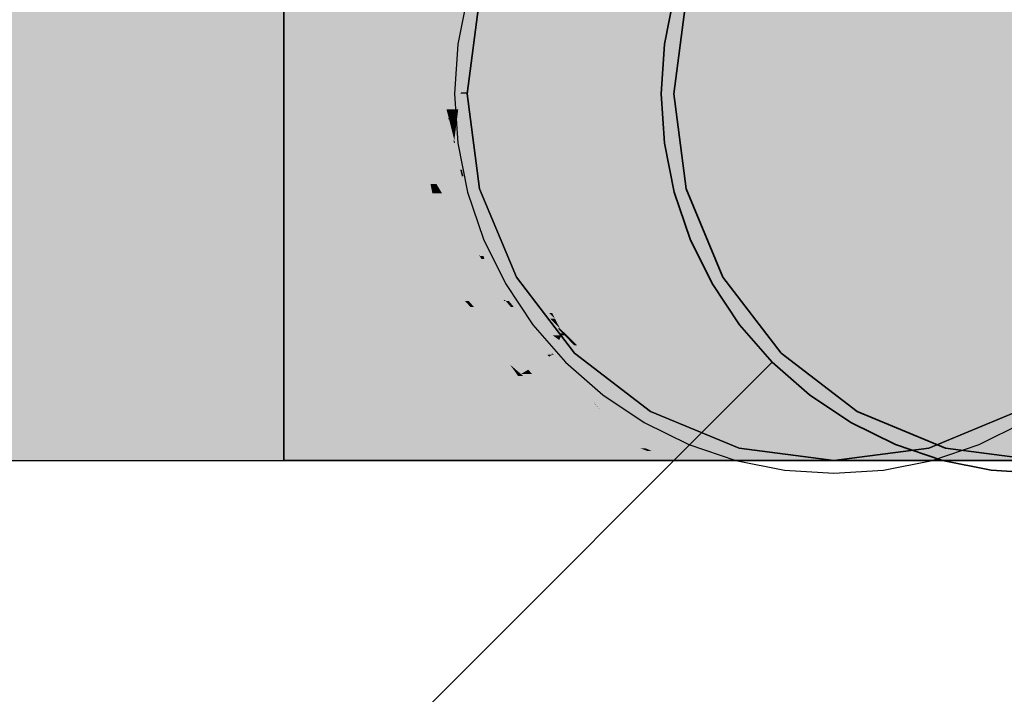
# Model space of a CAD drawing. Extents: x -297 to 573, y -46 to 548.
# Tile 33 of 256: x -17.89 to -16.34, y 231.74 to 232.81. Entities that reach past the tile are written whole.
import ezdxf

# ---------------------------------------------------------------- set-up
doc = ezdxf.new("R2010")
doc.units = 0
doc.layers.get('0').update_dxf_attribs({"lineweight": 35})
doc.layers.add('0-Shading', color=7, linetype='Continuous', lineweight=35)
for name, color, linetype, lineweight, true_color in [('H_Ruecklauf', 5, 'Continuous', 35, 0x0000ff), ('H_Ruecklauf_EG', 5, 'Continuous', 25, 0x0000ff), ('H_Vorlauf', 1, 'Continuous', 35, 0xff0000), ('H_Vorlauf_EG', 1, 'Continuous', 25, 0xff0000)]:
    doc.layers.add(name, color=color, linetype=linetype, lineweight=lineweight, true_color=true_color)

# ---------------------------------------------------------------- blocks, each defined once
blk = doc.blocks.new('Shading-A07ALD3D1N', base_point=(94.3089, 118.2739))
at = {"layer": '0-Shading', "color": 1, "true_color": 0xfa0000}
for points in [[(-25.0293, 232.6942), (-15.3993, 232.6942), (-25.0293, 232.9842)], [(-15.3993, 232.6942), (-25.0293, 232.9842), (-15.3993, 232.9842)], [(-25.0293, 232.4042), (-15.3993, 232.4042), (-25.0293, 232.6942)], [(-15.3993, 232.4042), (-25.0293, 232.6942), (-15.3993, 232.6942)]]:
    blk.add_solid(points, dxfattribs=at)
at = {"layer": '0-Shading', "color": 12, "true_color": 0xd90000}
for points in [[(-25.0293, 232.1919), (-15.3993, 232.1919), (-25.0293, 232.4042)], [(-15.3993, 232.1919), (-25.0293, 232.4042), (-15.3993, 232.4042)]]:
    blk.add_solid(points, dxfattribs=at)
at = {"layer": '0-Shading', "color": 14, "true_color": 0xa00000}
for points in [[(-25.0293, 232.1142), (-15.3993, 232.1142), (-25.0293, 232.1919)], [(-15.3993, 232.1142), (-25.0293, 232.1919), (-15.3993, 232.1919)]]:
    blk.add_solid(points, dxfattribs=at)
blk = doc.blocks.new('Shading-A07ALD3F1N', base_point=(92.9853, 118.4704))
at = {"layer": '0-Shading', "color": 5, "true_color": 0x0000fa}
for points in [[(-18.5111, 232.7981), (-17.4761, 232.7981), (-17.4761, 232.9842)], [(-26.6651, 232.6942), (-17.4761, 232.6942), (-26.6651, 232.7981)], [(-17.4761, 232.6942), (-26.6651, 232.7981), (-17.4761, 232.7981)], [(-18.6565, 232.4042), (-26.6651, 232.6942), (-17.4761, 232.6942)], [(-18.6565, 232.4042), (-17.4761, 232.4042), (-17.4761, 232.6942)]]:
    blk.add_solid(points, dxfattribs=at)
at = {"layer": '0-Shading', "color": 5, "true_color": 0x0000f9}
for points in [[(-17.3936, 232.8008), (-17.4761, 232.8008), (-17.3809, 232.9842)], [(-17.4761, 232.8008), (-17.3809, 232.9842), (-17.4761, 232.9842)], [(-17.4761, 232.7981), (-17.3936, 232.8008), (-17.4761, 232.8008)], [(-17.4761, 232.7981), (-17.3938, 232.7981), (-17.3936, 232.8008)], [(-17.4761, 232.6942), (-17.401, 232.6942), (-17.4761, 232.7981)], [(-17.401, 232.6942), (-17.4761, 232.7981), (-17.3938, 232.7981)], [(-17.4761, 232.4042), (-17.3809, 232.4042), (-17.4761, 232.6942)], [(-17.3809, 232.4042), (-17.4761, 232.6942), (-17.401, 232.6942)]]:
    blk.add_solid(points, dxfattribs=at)
at = {"layer": '0-Shading', "color": 174, "true_color": 0x00008f}
for points in [[(-17.1861, 232.6942), (-17.1728, 232.6942), (-17.1083, 232.9842)], [(-17.1728, 232.6942), (-17.1083, 232.9842), (-17.1022, 232.9842)], [(-17.1728, 232.6942), (-17.1366, 232.6942), (-17.1022, 232.9842)], [(-17.1366, 232.6942), (-17.1022, 232.9842), (-17.0616, 232.9842)], [(-17.1652, 232.7719), (-17.1758, 232.7719), (-17.1416, 232.86)], [(-17.1758, 232.7719), (-17.1416, 232.86), (-17.153, 232.86)], [(-17.1953, 232.6967), (-17.1652, 232.7719), (-17.1758, 232.7719)], [(-17.1953, 232.6967), (-17.1854, 232.6967), (-17.1652, 232.7719)], [(-17.1959, 232.6942), (-17.1861, 232.6942), (-17.1953, 232.6967)], [(-17.1271, 232.4354), (-17.1289, 232.4354), (-17.1959, 232.6942)], [(-17.1858, 232.6561), (-17.1758, 232.6561), (-17.1959, 232.6942)], [(-17.1758, 232.6561), (-17.1861, 232.6942), (-17.1959, 232.6942)], [(-17.1861, 232.6942), (-17.1953, 232.6967), (-17.1854, 232.6967)], [(-17.1083, 232.4042), (-17.0616, 232.4042), (-17.1861, 232.6942)], [(-17.0616, 232.4042), (-17.1861, 232.6942), (-17.1366, 232.6942)], [(-17.1189, 232.4042), (-17.1083, 232.4042), (-17.1858, 232.6561)], [(-17.1083, 232.4042), (-17.1858, 232.6561), (-17.1758, 232.6561)], [(-17.1209, 232.4042), (-17.1189, 232.4042), (-17.1289, 232.4354)], [(-17.1189, 232.4042), (-17.1271, 232.4354), (-17.1289, 232.4354)]]:
    blk.add_solid(points, dxfattribs=at)
at = {"layer": '0-Shading', "color": 174, "true_color": 0x0000ae}
for points in [[(-17.1366, 232.6942), (-16.9918, 232.6942), (-17.0616, 232.9842)], [(-16.9918, 232.6942), (-17.0616, 232.9842), (-16.9245, 232.9842)], [(-17.2243, 232.6967), (-17.1953, 232.6967), (-17.1913, 232.8392)], [(-17.1953, 232.6967), (-17.1584, 232.8392), (-17.1913, 232.8392)], [(-17.2249, 232.6942), (-17.197, 232.6942), (-17.2243, 232.6967)], [(-17.2153, 232.6561), (-17.216, 232.6561), (-17.2249, 232.6942)], [(-17.2001, 232.6699), (-17.2188, 232.6699), (-17.2249, 232.6942)], [(-17.2001, 232.6699), (-17.197, 232.6942), (-17.2249, 232.6942)], [(-17.197, 232.6942), (-17.2243, 232.6967), (-17.1953, 232.6967)], [(-17.1937, 232.6207), (-17.2063, 232.6207), (-17.1959, 232.6942)], [(-17.2063, 232.6207), (-17.1959, 232.6942), (-17.197, 232.6942)], [(-17.197, 232.6942), (-17.1959, 232.6942), (-17.1953, 232.6967)], [(-17.1622, 232.5638), (-17.192, 232.5638), (-17.1959, 232.6942)], [(-17.0616, 232.4042), (-16.9245, 232.4042), (-17.1366, 232.6942)], [(-16.9245, 232.4042), (-17.1366, 232.6942), (-16.9918, 232.6942)], [(-17.2147, 232.654), (-17.2001, 232.6699), (-17.2188, 232.6699)], [(-17.2021, 232.654), (-17.2147, 232.654), (-17.2001, 232.6699)], [(-17.2147, 232.654), (-17.2156, 232.654), (-17.216, 232.6561)], [(-17.2147, 232.654), (-17.2153, 232.6561), (-17.216, 232.6561)], [(-17.2078, 232.6207), (-17.2147, 232.654), (-17.2156, 232.654)], [(-17.2063, 232.6207), (-17.2078, 232.6207), (-17.2147, 232.654)], [(-17.2043, 232.6372), (-17.2105, 232.6372), (-17.2147, 232.654)], [(-17.2043, 232.6372), (-17.2021, 232.654), (-17.2147, 232.654)], [(-17.2063, 232.6207), (-17.2043, 232.6372), (-17.2105, 232.6372)], [(-17.2069, 232.6165), (-17.2063, 232.6207), (-17.2078, 232.6207)], [(-17.2053, 232.6165), (-17.2069, 232.6165), (-17.2063, 232.6207)], [(-17.197, 232.5741), (-17.2053, 232.6165), (-17.2069, 232.6165)], [(-17.192, 232.5638), (-17.1937, 232.6207), (-17.2063, 232.6207)], [(-17.1946, 232.5741), (-17.197, 232.5741), (-17.2053, 232.6165)], [(-17.192, 232.5638), (-17.1946, 232.5638), (-17.197, 232.5741)], [(-17.192, 232.5638), (-17.1946, 232.5741), (-17.197, 232.5741)], [(-17.1654, 232.4376), (-17.192, 232.5638), (-17.1946, 232.5638)], [(-17.1601, 232.4376), (-17.1654, 232.4376), (-17.192, 232.5638)], [(-17.1289, 232.4354), (-17.1596, 232.4354), (-17.192, 232.5638)], [(-17.1289, 232.4354), (-17.1622, 232.5638), (-17.192, 232.5638)], [(-17.1589, 232.4328), (-17.1601, 232.4376), (-17.1654, 232.4376)], [(-17.1624, 232.4354), (-17.1648, 232.4354), (-17.1654, 232.4376)], [(-17.1576, 232.4042), (-17.1517, 232.4042), (-17.1648, 232.4354)], [(-17.1637, 232.4328), (-17.1624, 232.4354), (-17.1648, 232.4354)], [(-17.1589, 232.4328), (-17.1637, 232.4328), (-17.1624, 232.4354)], [(-17.1517, 232.4042), (-17.1589, 232.4328), (-17.1637, 232.4328)], [(-17.1589, 232.4328), (-17.1289, 232.4354), (-17.1596, 232.4354)], [(-17.1283, 232.4328), (-17.1589, 232.4328), (-17.1289, 232.4354)], [(-17.1209, 232.4042), (-17.1283, 232.4328), (-17.1589, 232.4328)], [(-17.1517, 232.4042), (-17.1209, 232.4042), (-17.1589, 232.4328)]]:
    blk.add_solid(points, dxfattribs=at)
at = {"layer": '0-Shading', "color": 172, "true_color": 0x0000ca}
for points in [[(-16.9918, 232.6942), (-16.7614, 232.6942), (-16.9245, 232.9842)], [(-16.7614, 232.6942), (-16.9245, 232.9842), (-16.7064, 232.9842)], [(-17.271, 232.6942), (-17.2249, 232.6942), (-17.2468, 232.8218)], [(-17.2249, 232.6942), (-17.2468, 232.8218), (-17.1953, 232.8218)], [(-17.244, 232.6755), (-17.2674, 232.6755), (-17.271, 232.6942)], [(-17.244, 232.6755), (-17.2249, 232.6942), (-17.271, 232.6942)], [(-17.2206, 232.6755), (-17.244, 232.6755), (-17.2249, 232.6942)], [(-16.9245, 232.4042), (-16.7064, 232.4042), (-16.9918, 232.6942)], [(-16.7064, 232.4042), (-16.9918, 232.6942), (-16.7614, 232.6942)], [(-17.2638, 232.6561), (-17.244, 232.6755), (-17.2674, 232.6755)], [(-17.2318, 232.6561), (-17.2638, 232.6561), (-17.244, 232.6755)], [(-17.216, 232.6561), (-17.2318, 232.6561), (-17.244, 232.6755)], [(-17.216, 232.6561), (-17.2206, 232.6755), (-17.244, 232.6755)], [(-17.197, 232.5741), (-17.2268, 232.5741), (-17.2638, 232.6561)], [(-17.2268, 232.5741), (-17.2482, 232.5741), (-17.2638, 232.6561)], [(-17.2316, 232.6165), (-17.2318, 232.6561), (-17.2638, 232.6561)], [(-17.2069, 232.6165), (-17.216, 232.6561), (-17.2318, 232.6561)], [(-17.2069, 232.6165), (-17.2316, 232.6165), (-17.2318, 232.6561)], [(-17.2154, 232.5967), (-17.2069, 232.6165), (-17.2316, 232.6165)], [(-17.2023, 232.5967), (-17.2154, 232.5967), (-17.2069, 232.6165)], [(-17.197, 232.5741), (-17.2023, 232.5967), (-17.2154, 232.5967)], [(-17.2348, 232.5518), (-17.244, 232.5518), (-17.2482, 232.5741)], [(-17.1671, 232.4392), (-17.2268, 232.5741), (-17.2482, 232.5741)], [(-17.1654, 232.4376), (-17.197, 232.5741), (-17.2268, 232.5741)], [(-17.1661, 232.4392), (-17.1671, 232.4392), (-17.2268, 232.5741)], [(-17.2412, 232.5371), (-17.2348, 232.5518), (-17.244, 232.5518)], [(-17.226, 232.5371), (-17.2412, 232.5371), (-17.2348, 232.5518)], [(-17.1648, 232.4354), (-17.226, 232.5371), (-17.2412, 232.5371)], [(-17.1665, 232.4376), (-17.2224, 232.4376), (-17.2412, 232.5371)], [(-17.2181, 232.4354), (-17.1665, 232.4376), (-17.2224, 232.4376)], [(-17.216, 232.4042), (-17.1576, 232.4042), (-17.2224, 232.4376)], [(-17.1648, 232.4354), (-17.2181, 232.4354), (-17.1665, 232.4376)], [(-17.1576, 232.4042), (-17.1648, 232.4354), (-17.2181, 232.4354)], [(-17.1654, 232.4376), (-17.1661, 232.4392), (-17.1671, 232.4392)], [(-17.1654, 232.4376), (-17.1662, 232.4376), (-17.1671, 232.4392)], [(-17.1648, 232.4354), (-17.1654, 232.4376), (-17.1662, 232.4376)]]:
    blk.add_solid(points, dxfattribs=at)
at = {"layer": '0-Shading', "color": 172, "true_color": 0x0000e1}
for points in [[(-16.7614, 232.6942), (-16.7357, 232.6942), (-16.7064, 232.9842)], [(-16.7357, 232.6942), (-16.7064, 232.9842), (-16.7052, 232.9842)], [(-16.7357, 232.6942), (-16.4611, 232.6942), (-16.7052, 232.9842)], [(-16.4611, 232.6942), (-16.7052, 232.9842), (-16.4222, 232.9842)], [(-17.3157, 232.8088), (-17.2468, 232.8218), (-17.314, 232.8218)], [(-17.3157, 232.8088), (-17.2493, 232.8088), (-17.2468, 232.8218)], [(-17.3311, 232.6942), (-17.271, 232.6942), (-17.3157, 232.8088)], [(-17.271, 232.6942), (-17.3157, 232.8088), (-17.2493, 232.8088)], [(-17.2638, 232.6561), (-17.3259, 232.6561), (-17.3311, 232.6942)], [(-17.2638, 232.6561), (-17.271, 232.6942), (-17.3311, 232.6942)], [(-16.7064, 232.4042), (-16.4607, 232.4042), (-16.7614, 232.6942)], [(-16.4607, 232.4042), (-16.7614, 232.6942), (-16.7357, 232.6942)], [(-16.4607, 232.4042), (-16.4222, 232.4042), (-16.7357, 232.6942)], [(-16.4222, 232.4042), (-16.7357, 232.6942), (-16.4611, 232.6942)], [(-17.2482, 232.5741), (-17.315, 232.5741), (-17.3259, 232.6561)], [(-17.2482, 232.5741), (-17.2638, 232.6561), (-17.3259, 232.6561)], [(-17.31, 232.5371), (-17.2482, 232.5741), (-17.315, 232.5741)], [(-17.2412, 232.5371), (-17.31, 232.5371), (-17.2482, 232.5741)], [(-17.3008, 232.4684), (-17.2412, 232.5371), (-17.31, 232.5371)], [(-17.3008, 232.4684), (-17.2282, 232.4684), (-17.2412, 232.5371)], [(-17.2922, 232.4042), (-17.216, 232.4042), (-17.3008, 232.4684)], [(-17.216, 232.4042), (-17.3008, 232.4684), (-17.2282, 232.4684)]]:
    blk.add_solid(points, dxfattribs=at)
at = {"layer": '0-Shading', "color": 5, "true_color": 0x0000f1}
for points in [[(-16.4611, 232.6942), (-16.1113, 232.6942), (-16.4222, 232.9842)], [(-16.1113, 232.6942), (-16.4222, 232.9842), (-16.0912, 232.9842)], [(-17.3157, 232.8088), (-17.393, 232.8088), (-17.2967, 232.9508)], [(-17.393, 232.8088), (-17.2967, 232.9508), (-17.3832, 232.9508)], [(-17.3936, 232.8008), (-17.3157, 232.8088), (-17.393, 232.8088)], [(-17.3936, 232.8008), (-17.3168, 232.8008), (-17.3157, 232.8088)], [(-17.401, 232.6942), (-17.3311, 232.6942), (-17.3936, 232.8008)], [(-17.3311, 232.6942), (-17.3936, 232.8008), (-17.3168, 232.8008)], [(-17.3983, 232.6561), (-17.3259, 232.6561), (-17.401, 232.6942)], [(-17.3259, 232.6561), (-17.3311, 232.6942), (-17.401, 232.6942)], [(-16.4222, 232.4042), (-16.0912, 232.4042), (-16.4611, 232.6942)], [(-16.0912, 232.4042), (-16.4611, 232.6942), (-16.1113, 232.6942)], [(-17.3809, 232.4042), (-17.2922, 232.4042), (-17.3983, 232.6561)], [(-17.2922, 232.4042), (-17.3983, 232.6561), (-17.3259, 232.6561)]]:
    blk.add_solid(points, dxfattribs=at)
at = {"layer": '0-Shading', "color": 172, "true_color": 0x0000d9}
for points in [[(-18.6565, 232.1919), (-17.4761, 232.1919), (-17.4761, 232.4042)], [(-18.6565, 232.1919), (-18.6565, 232.4042), (-17.4761, 232.4042)], [(-17.3278, 232.1991), (-17.4761, 232.1991), (-17.3809, 232.4042)], [(-17.4761, 232.1991), (-17.3809, 232.4042), (-17.4761, 232.4042)], [(-17.4761, 232.1919), (-17.3278, 232.1991), (-17.4761, 232.1991)], [(-17.4761, 232.1919), (-17.3259, 232.1919), (-17.3278, 232.1991)]]:
    blk.add_solid(points, dxfattribs=at)
at = {"layer": '0-Shading', "color": 172, "true_color": 0x0000d3}
for points in [[(-17.2733, 232.3665), (-17.3711, 232.3665), (-17.3809, 232.4042)], [(-17.2733, 232.3665), (-17.2922, 232.4042), (-17.3809, 232.4042)], [(-16.412, 232.3838), (-16.0912, 232.4042), (-16.4222, 232.4042)], [(-16.0859, 232.3838), (-16.412, 232.3838), (-16.0912, 232.4042)], [(-16.3757, 232.3112), (-16.0671, 232.3112), (-16.412, 232.3838)], [(-16.0671, 232.3112), (-16.0859, 232.3838), (-16.412, 232.3838)], [(-17.333, 232.2191), (-17.2733, 232.3665), (-17.3711, 232.3665)], [(-17.1996, 232.2191), (-17.333, 232.2191), (-17.2733, 232.3665)], [(-16.3161, 232.1919), (-16.0363, 232.1919), (-16.3757, 232.3112)], [(-16.0363, 232.1919), (-16.3757, 232.3112), (-16.0671, 232.3112)], [(-17.3278, 232.1991), (-17.1996, 232.2191), (-17.333, 232.2191)], [(-17.3278, 232.1991), (-17.1896, 232.1991), (-17.1996, 232.2191)], [(-17.3259, 232.1919), (-17.1861, 232.1919), (-17.3278, 232.1991)], [(-17.1861, 232.1919), (-17.3278, 232.1991), (-17.1896, 232.1991)]]:
    blk.add_solid(points, dxfattribs=at)
at = {"layer": '0-Shading', "color": 172, "true_color": 0x0000c7}
for points in [[(-17.1894, 232.3665), (-17.2733, 232.3665), (-17.2922, 232.4042)], [(-17.1894, 232.3665), (-17.216, 232.4042), (-17.2922, 232.4042)], [(-16.5563, 232.1919), (-16.4607, 232.4042), (-16.7064, 232.4042)], [(-16.4699, 232.3838), (-16.412, 232.3838), (-16.4607, 232.4042)], [(-16.412, 232.3838), (-16.4222, 232.4042), (-16.4607, 232.4042)], [(-16.5563, 232.1919), (-16.3161, 232.1919), (-16.4699, 232.3838)], [(-16.3161, 232.1919), (-16.4699, 232.3838), (-16.412, 232.3838)], [(-17.1184, 232.2662), (-17.2232, 232.2662), (-17.2733, 232.3665)], [(-17.1184, 232.2662), (-17.1894, 232.3665), (-17.2733, 232.3665)], [(-17.2141, 232.2481), (-17.1184, 232.2662), (-17.2232, 232.2662)], [(-17.1056, 232.2481), (-17.2141, 232.2481), (-17.1184, 232.2662)], [(-17.1996, 232.2191), (-17.1056, 232.2481), (-17.2141, 232.2481)], [(-17.0899, 232.2259), (-17.1774, 232.2259), (-17.1056, 232.2481)], [(-17.1549, 232.2191), (-17.1996, 232.2191), (-17.1774, 232.2259)], [(-17.0759, 232.2061), (-17.0899, 232.2259), (-17.1774, 232.2259)], [(-17.0759, 232.2061), (-17.1123, 232.2061), (-17.1774, 232.2259)], [(-17.1931, 232.2061), (-17.1549, 232.2191), (-17.1996, 232.2191)], [(-17.1123, 232.2061), (-17.1931, 232.2061), (-17.1549, 232.2191)], [(-17.0659, 232.1919), (-17.1123, 232.2061), (-17.1931, 232.2061)], [(-17.1861, 232.1919), (-17.0659, 232.1919), (-17.1931, 232.2061)], [(-17.0659, 232.1919), (-17.0759, 232.2061), (-17.1123, 232.2061)]]:
    blk.add_solid(points, dxfattribs=at)
at = {"layer": '0-Shading', "color": 172, "true_color": 0x0000b6}
for points in [[(-17.1834, 232.3665), (-17.1894, 232.3665), (-17.216, 232.4042)], [(-17.1285, 232.368), (-17.1846, 232.368), (-17.216, 232.4042)], [(-17.1285, 232.368), (-17.1576, 232.4042), (-17.216, 232.4042)], [(-17.1262, 232.368), (-17.1285, 232.368), (-17.1576, 232.4042)], [(-16.7406, 232.1919), (-16.5563, 232.1919), (-16.9245, 232.4042)], [(-16.5563, 232.1919), (-16.9245, 232.4042), (-16.7064, 232.4042)], [(-17.1753, 232.3571), (-17.1808, 232.3571), (-17.1894, 232.3665)], [(-17.097, 232.2662), (-17.1184, 232.2662), (-17.1894, 232.3665)], [(-17.1753, 232.3571), (-17.1834, 232.3665), (-17.1894, 232.3665)], [(-17.1753, 232.3571), (-17.1285, 232.368), (-17.1846, 232.368)], [(-17.1198, 232.3571), (-17.1753, 232.3571), (-17.1285, 232.368)], [(-17.1249, 232.3665), (-17.1273, 232.3665), (-17.1285, 232.368)], [(-17.1249, 232.3665), (-17.1262, 232.368), (-17.1285, 232.368)], [(-17.0591, 232.2817), (-17.1249, 232.3665), (-17.1273, 232.3665)], [(-17.0515, 232.2817), (-17.0591, 232.2817), (-17.1249, 232.3665)], [(-17.0895, 232.2581), (-17.1753, 232.3571), (-17.1808, 232.3571)], [(-17.0566, 232.2785), (-17.1071, 232.2785), (-17.1753, 232.3571)], [(-17.0566, 232.2785), (-17.1198, 232.3571), (-17.1753, 232.3571)], [(-17.0895, 232.2581), (-17.0566, 232.2785), (-17.1071, 232.2785)], [(-17.0895, 232.2581), (-17.0311, 232.2581), (-17.0515, 232.2817)], [(-17.0566, 232.2785), (-17.0515, 232.2817), (-17.0591, 232.2817)], [(-17.1009, 232.2511), (-17.1077, 232.2511), (-17.1184, 232.2662)], [(-17.109, 232.2581), (-17.097, 232.2662), (-17.1184, 232.2662)], [(-17.0895, 232.2581), (-17.109, 232.2581), (-17.097, 232.2662)], [(-17.1009, 232.2511), (-17.0895, 232.2581), (-17.109, 232.2581)], [(-17.0834, 232.2511), (-17.1009, 232.2511), (-17.0895, 232.2581)], [(-17.0322, 232.1919), (-16.9738, 232.1919), (-17.0895, 232.2581)], [(-16.9738, 232.1919), (-17.0895, 232.2581), (-17.0311, 232.2581)], [(-17.1056, 232.2481), (-17.1009, 232.2511), (-17.1077, 232.2511)], [(-17.0974, 232.2481), (-17.1056, 232.2481), (-17.1009, 232.2511)], [(-17.0759, 232.2061), (-17.0974, 232.2481), (-17.1056, 232.2481)], [(-17.0322, 232.1919), (-17.0834, 232.2511), (-17.1009, 232.2511)], [(-17.0486, 232.2061), (-17.0759, 232.2061), (-17.0974, 232.2481)], [(-17.0434, 232.2016), (-17.0486, 232.2061), (-17.0759, 232.2061)], [(-17.0727, 232.2016), (-17.0434, 232.2016), (-17.0759, 232.2061)], [(-17.0659, 232.1919), (-17.0322, 232.1919), (-17.0727, 232.2016)], [(-17.0322, 232.1919), (-17.0727, 232.2016), (-17.0434, 232.2016)]]:
    blk.add_solid(points, dxfattribs=at)
at = {"layer": '0-Shading', "color": 174, "true_color": 0x0000a2}
for points in [[(-17.1249, 232.3665), (-17.1517, 232.4042), (-17.1576, 232.4042)], [(-17.1201, 232.3665), (-17.1249, 232.3665), (-17.1517, 232.4042)], [(-17.093, 232.3573), (-17.1124, 232.3573), (-17.1517, 232.4042)], [(-17.1409, 232.3956), (-17.1209, 232.4042), (-17.1517, 232.4042)], [(-17.1126, 232.3956), (-17.1409, 232.3956), (-17.1209, 232.4042)], [(-16.9104, 232.2721), (-16.934, 232.2721), (-17.0616, 232.4042)], [(-16.8186, 232.1919), (-16.7406, 232.1919), (-17.0616, 232.4042)], [(-16.7406, 232.1919), (-17.0616, 232.4042), (-16.9245, 232.4042)], [(-17.0844, 232.3665), (-17.1044, 232.3665), (-17.1409, 232.3956)], [(-17.0844, 232.3665), (-17.1126, 232.3956), (-17.1409, 232.3956)], [(-17.1124, 232.3573), (-17.117, 232.3573), (-17.1249, 232.3665)], [(-17.1124, 232.3573), (-17.1201, 232.3665), (-17.1249, 232.3665)], [(-17.0408, 232.3157), (-17.0844, 232.3665), (-17.1044, 232.3665)], [(-17.0354, 232.3157), (-17.0408, 232.3157), (-17.0844, 232.3665)], [(-17.0531, 232.2836), (-17.1124, 232.3573), (-17.117, 232.3573)], [(-17.0506, 232.2836), (-17.0531, 232.2836), (-17.1124, 232.3573)], [(-17.0405, 232.3049), (-17.0684, 232.3049), (-17.1124, 232.3573)], [(-17.051, 232.3125), (-17.093, 232.3573), (-17.1124, 232.3573)], [(-17.0369, 232.3125), (-17.051, 232.3125), (-17.093, 232.3573)], [(-17.0506, 232.2836), (-17.0405, 232.3049), (-17.0684, 232.3049)], [(-17.0405, 232.3049), (-17.0369, 232.3125), (-17.051, 232.3125)], [(-17.0169, 232.2966), (-17.0444, 232.2966), (-17.0369, 232.3125)], [(-17.0369, 232.3125), (-17.0354, 232.3157), (-17.0408, 232.3157)], [(-17.0323, 232.3125), (-17.0369, 232.3125), (-17.0354, 232.3157)], [(-17.0169, 232.2966), (-17.0323, 232.3125), (-17.0369, 232.3125)], [(-17.0506, 232.2836), (-17.0169, 232.2966), (-17.0444, 232.2966)], [(-17.0043, 232.2836), (-17.0506, 232.2836), (-17.0169, 232.2966)], [(-17.0515, 232.2817), (-17.0506, 232.2836), (-17.0531, 232.2836)], [(-17.049, 232.2817), (-17.0515, 232.2817), (-17.0506, 232.2836)], [(-16.986, 232.2061), (-17.049, 232.2817), (-17.0515, 232.2817)], [(-16.9855, 232.206), (-17.0043, 232.2836), (-17.0506, 232.2836)], [(-16.9856, 232.2061), (-16.986, 232.2061), (-17.049, 232.2817)], [(-16.9294, 232.206), (-16.9855, 232.206), (-17.0043, 232.2836)], [(-16.8565, 232.1919), (-16.8186, 232.1919), (-16.934, 232.2721)], [(-16.8186, 232.1919), (-16.9104, 232.2721), (-16.934, 232.2721)], [(-16.9855, 232.206), (-16.9856, 232.2061), (-16.986, 232.2061)], [(-16.9855, 232.206), (-16.9859, 232.206), (-16.986, 232.2061)], [(-16.9738, 232.1919), (-16.9855, 232.206), (-16.9859, 232.206)], [(-16.9158, 232.1919), (-16.9294, 232.206), (-16.9855, 232.206)], [(-16.9738, 232.1919), (-16.9158, 232.1919), (-16.9855, 232.206)]]:
    blk.add_solid(points, dxfattribs=at)
at = {"layer": '0-Shading', "color": 176, "true_color": 0x00008b}
for points in [[(-17.0393, 232.3233), (-17.0428, 232.3233), (-17.1209, 232.4042)], [(-17.055, 232.3389), (-17.1189, 232.4042), (-17.1209, 232.4042)], [(-17.0472, 232.3389), (-17.055, 232.3389), (-17.1189, 232.4042)], [(-17.0564, 232.3474), (-17.1083, 232.4042), (-17.1189, 232.4042)], [(-17.0515, 232.3474), (-17.0564, 232.3474), (-17.1083, 232.4042)], [(-16.8961, 232.1919), (-17.079, 232.4042), (-17.1083, 232.4042)], [(-16.9652, 232.2721), (-16.934, 232.2721), (-17.079, 232.4042)], [(-16.934, 232.2721), (-17.0616, 232.4042), (-17.079, 232.4042)], [(-17.0472, 232.3389), (-17.0515, 232.3474), (-17.0564, 232.3474)], [(-17.0393, 232.3233), (-17.0472, 232.3389), (-17.055, 232.3389)], [(-17.0393, 232.3233), (-17.0275, 232.3233), (-17.0515, 232.3474)], [(-17.0354, 232.3157), (-17.0393, 232.3233), (-17.0428, 232.3233)], [(-16.9066, 232.1919), (-16.8961, 232.1919), (-17.0393, 232.3233)], [(-16.8961, 232.1919), (-17.0393, 232.3233), (-17.0275, 232.3233)], [(-17.0315, 232.3157), (-17.0354, 232.3157), (-17.0393, 232.3233)], [(-17.0169, 232.2966), (-17.0315, 232.3157), (-17.0354, 232.3157)], [(-17.0123, 232.2966), (-17.0169, 232.2966), (-17.0315, 232.3157)], [(-16.9158, 232.1919), (-16.9066, 232.1919), (-17.0169, 232.2966)], [(-16.9066, 232.1919), (-17.0123, 232.2966), (-17.0169, 232.2966)], [(-16.8961, 232.1919), (-16.8565, 232.1919), (-16.9652, 232.2721)], [(-16.8565, 232.1919), (-16.9652, 232.2721), (-16.934, 232.2721)]]:
    blk.add_solid(points, dxfattribs=at)
at = {"layer": '0-Shading', "color": 174, "true_color": 0x0000a0}
for points in [[(-20.7011, 232.1142), (-17.4761, 232.1142), (-18.6565, 232.1919)], [(-17.4761, 232.1142), (-18.6565, 232.1919), (-17.4761, 232.1919)], [(-17.4761, 232.1142), (-17.2509, 232.1142), (-17.4761, 232.1919)], [(-17.2509, 232.1142), (-17.4761, 232.1919), (-17.3259, 232.1919)]]:
    blk.add_solid(points, dxfattribs=at)
at = {"layer": '0-Shading', "color": 174, "true_color": 0x00009e}
for points in [[(-17.3105, 232.176), (-17.1563, 232.176), (-17.3259, 232.1919)], [(-17.1563, 232.176), (-17.1861, 232.1919), (-17.3259, 232.1919)], [(-17.2509, 232.1142), (-17.0411, 232.1142), (-17.3105, 232.176)], [(-17.0411, 232.1142), (-17.3105, 232.176), (-17.1563, 232.176)]]:
    blk.add_solid(points, dxfattribs=at)
at = {"layer": '0-Shading', "color": 174, "true_color": 0x000099}
for points in [[(-17.0238, 232.176), (-17.1563, 232.176), (-17.1861, 232.1919)], [(-17.0238, 232.176), (-17.0659, 232.1919), (-17.1861, 232.1919)], [(-16.3512, 232.1142), (-16.1711, 232.1142), (-16.5563, 232.1919)], [(-16.1711, 232.1142), (-16.5563, 232.1919), (-16.3161, 232.1919)], [(-17.0772, 232.1336), (-16.912, 232.1336), (-17.1563, 232.176)], [(-16.912, 232.1336), (-17.0238, 232.176), (-17.1563, 232.176)], [(-17.0411, 232.1142), (-16.8609, 232.1142), (-17.0772, 232.1336)], [(-16.8609, 232.1142), (-17.0772, 232.1336), (-16.912, 232.1336)]]:
    blk.add_solid(points, dxfattribs=at)
at = {"layer": '0-Shading', "color": 174, "true_color": 0x000093}
for points in [[(-17.0238, 232.176), (-17.0322, 232.1919), (-17.0659, 232.1919)], [(-16.997, 232.176), (-17.0238, 232.176), (-17.0322, 232.1919)], [(-16.8644, 232.1581), (-16.8974, 232.1581), (-17.0322, 232.1919)], [(-16.9374, 232.1682), (-16.9798, 232.1682), (-17.0322, 232.1919)], [(-16.8644, 232.1581), (-16.9738, 232.1919), (-17.0322, 232.1919)], [(-16.5218, 232.1473), (-16.5964, 232.1473), (-16.7406, 232.1919)], [(-16.3596, 232.1142), (-16.3512, 232.1142), (-16.7406, 232.1919)], [(-16.3512, 232.1142), (-16.7406, 232.1919), (-16.5563, 232.1919)], [(-16.9798, 232.1682), (-17.0032, 232.1682), (-17.0238, 232.176)], [(-16.9798, 232.1682), (-16.997, 232.176), (-17.0238, 232.176)], [(-16.912, 232.1336), (-16.9798, 232.1682), (-17.0032, 232.1682)], [(-16.9035, 232.1336), (-16.912, 232.1336), (-16.9798, 232.1682)], [(-16.835, 232.1424), (-16.9231, 232.1424), (-16.9798, 232.1682)], [(-16.835, 232.1424), (-16.9374, 232.1682), (-16.9798, 232.1682)], [(-16.835, 232.1424), (-16.8644, 232.1581), (-16.8974, 232.1581)], [(-16.8138, 232.1424), (-16.835, 232.1424), (-16.8644, 232.1581)], [(-16.4895, 232.1142), (-16.3596, 232.1142), (-16.5964, 232.1473)], [(-16.3596, 232.1142), (-16.5218, 232.1473), (-16.5964, 232.1473)], [(-16.8949, 232.1297), (-16.835, 232.1424), (-16.9231, 232.1424)], [(-16.8949, 232.1297), (-16.9016, 232.1297), (-16.912, 232.1336)], [(-16.8949, 232.1297), (-16.9035, 232.1336), (-16.912, 232.1336)], [(-16.7841, 232.1297), (-16.8949, 232.1297), (-16.835, 232.1424)], [(-16.7852, 232.1336), (-16.7998, 232.1336), (-16.835, 232.1424)], [(-16.7852, 232.1336), (-16.8138, 232.1424), (-16.835, 232.1424)], [(-16.7226, 232.1142), (-16.7852, 232.1336), (-16.7998, 232.1336)], [(-16.8609, 232.1142), (-16.8949, 232.1297), (-16.9016, 232.1297)], [(-16.8609, 232.1142), (-16.828, 232.1142), (-16.8949, 232.1297)], [(-16.828, 232.1142), (-16.7226, 232.1142), (-16.8949, 232.1297)], [(-16.7226, 232.1142), (-16.7841, 232.1297), (-16.8949, 232.1297)]]:
    blk.add_solid(points, dxfattribs=at)
at = {"layer": '0-Shading', "color": 174, "true_color": 0x00008c}
for points in [[(-16.8475, 232.1581), (-16.8644, 232.1581), (-16.9738, 232.1919)], [(-16.9142, 232.176), (-16.8583, 232.176), (-16.9738, 232.1919)], [(-16.8583, 232.176), (-16.9158, 232.1919), (-16.9738, 232.1919)], [(-16.5764, 232.1142), (-16.8186, 232.1919), (-16.8565, 232.1919)], [(-16.6795, 232.1473), (-16.5964, 232.1473), (-16.8186, 232.1919)], [(-16.5964, 232.1473), (-16.7406, 232.1919), (-16.8186, 232.1919)], [(-16.6837, 232.1142), (-16.6357, 232.1142), (-16.9142, 232.176)], [(-16.6357, 232.1142), (-16.9142, 232.176), (-16.8583, 232.176)], [(-16.7226, 232.1142), (-16.6837, 232.1142), (-16.8644, 232.1581)], [(-16.6837, 232.1142), (-16.8475, 232.1581), (-16.8644, 232.1581)], [(-16.5764, 232.1142), (-16.4895, 232.1142), (-16.6795, 232.1473)], [(-16.4895, 232.1142), (-16.6795, 232.1473), (-16.5964, 232.1473)]]:
    blk.add_solid(points, dxfattribs=at)
at = {"layer": '0-Shading', "color": 176, "true_color": 0x000083}
for points in [[(-16.8583, 232.176), (-16.9066, 232.1919), (-16.9158, 232.1919)], [(-16.8455, 232.176), (-16.8583, 232.176), (-16.9066, 232.1919)], [(-16.8757, 232.1839), (-16.8961, 232.1919), (-16.9066, 232.1919)], [(-16.8659, 232.1839), (-16.8757, 232.1839), (-16.8961, 232.1919)], [(-16.6061, 232.1142), (-16.5764, 232.1142), (-16.8961, 232.1919)], [(-16.5764, 232.1142), (-16.8961, 232.1919), (-16.8565, 232.1919)], [(-16.8455, 232.176), (-16.8365, 232.176), (-16.8757, 232.1839)], [(-16.8365, 232.176), (-16.8659, 232.1839), (-16.8757, 232.1839)], [(-16.7462, 232.1449), (-16.7263, 232.1449), (-16.8583, 232.176)], [(-16.7263, 232.1449), (-16.8455, 232.176), (-16.8583, 232.176)], [(-16.6087, 232.1142), (-16.6061, 232.1142), (-16.8455, 232.176)], [(-16.6061, 232.1142), (-16.8455, 232.176), (-16.8365, 232.176)], [(-16.6357, 232.1142), (-16.6087, 232.1142), (-16.7462, 232.1449)], [(-16.6087, 232.1142), (-16.7462, 232.1449), (-16.7263, 232.1449)]]:
    blk.add_solid(points, dxfattribs=at)
blk = doc.blocks.new('Steigleitung Heizung-A07ALDBK1N', base_point=(-24.7633, 224.2102))
at = {"color": 0, "lineweight": -2}
for p, q in [((-16.8588, 232.8495), (-16.8742, 232.7725)), ((-16.8742, 232.7725), (-16.8793, 232.6942)), ((-16.8793, 232.6942), (-16.8742, 232.6159)), ((-16.8742, 232.6159), (-16.8588, 232.5389)), ((-16.8588, 232.5389), (-16.8336, 232.4646)), ((-16.8336, 232.4646), (-16.7989, 232.3942)), ((-16.7989, 232.3942), (-16.7553, 232.329)), ((-16.7553, 232.329), (-16.7036, 232.27)), ((-16.7035, 232.27), (-24.7633, 224.2102)), ((-16.7036, 232.27), (-16.6445, 232.2182)), ((-16.6445, 232.2182), (-16.5793, 232.1746)), ((-16.5793, 232.1746), (-16.5089, 232.1399)), ((-16.5089, 232.1399), (-16.4346, 232.1147)), ((-16.4346, 232.1147), (-16.3576, 232.0994)), ((-16.3576, 232.0994), (-16.2793, 232.0942))]:
    blk.add_line(p, q, dxfattribs=at)
blk = doc.blocks.new('Steigleitung Heizung-A07ALDBM1N', base_point=(-22.7633, 224.2102))
at = {"color": 0, "lineweight": -2}
blk.add_solid([(-15.2947, 231.0022), (-17.4224, 231.0022), (-14.7035, 232.27)], dxfattribs=at)
blk = doc.blocks.new('Rohr - 1703-A07ALDCE1N', base_point=(-28.1351, 146.9559))
at = {"color": 0, "lineweight": -2}
for p, q in [((-17.1856, 232.8495), (-17.2009, 232.7725)), ((-17.2009, 232.7725), (-17.2061, 232.6942)), ((-17.2061, 232.6942), (-17.2009, 232.6159)), ((-17.2009, 232.6159), (-17.1856, 232.5389)), ((-17.1856, 232.5389), (-17.1604, 232.4646)), ((-17.1604, 232.4646), (-17.1257, 232.3942)), ((-17.1257, 232.3942), (-17.0821, 232.329)), ((-17.0821, 232.329), (-17.0303, 232.27)), ((-17.0303, 232.27), (-16.9713, 232.2182)), ((-16.9713, 232.2182), (-16.9061, 232.1746)), ((-16.9061, 232.1746), (-16.8357, 232.1399)), ((-16.3764, 232.1399), (-16.3061, 232.1746)), ((-16.8357, 232.1399), (-16.7613, 232.1147)), ((-16.4508, 232.1147), (-16.3764, 232.1399)), ((-16.7613, 232.1147), (-16.6844, 232.0994)), ((-16.5277, 232.0994), (-16.4508, 232.1147)), ((-16.6844, 232.0994), (-16.6061, 232.0942)), ((-16.6061, 232.0942), (-16.5277, 232.0994))]:
    blk.add_line(p, q, dxfattribs=at)
blk = doc.blocks.new('Geometrie-A07ALDCK1N', base_point=(-26.7693, 118.0704))
at = {"layer": 'H_Vorlauf_EG'}
blk.add_line((-25.0293, 232.1142), (-15.3993, 232.1142), dxfattribs=at)
blk = doc.blocks.new('Geometrie-A07ALDCM1N', base_point=(-28.6852, 111.1621))
at = {"layer": 'H_Ruecklauf', "lineweight": -2}
for p, q in [((-16.8395, 232.8443), (-16.8593, 232.6942)), ((-16.8593, 232.6942), (-16.8395, 232.5441)), ((-16.8395, 232.5441), (-16.7816, 232.4042)), ((-16.7816, 232.4042), (-16.6894, 232.2841)), ((-16.6894, 232.2841), (-16.5693, 232.1919)), ((-16.5693, 232.1919), (-16.4294, 232.134)), ((-16.4294, 232.134), (-16.2793, 232.1142))]:
    blk.add_line(p, q, dxfattribs=at)
at = {"layer": 'H_Ruecklauf_EG'}
for p, q in [((-17.4761, 232.454), (-17.4761, 232.9345)), ((-17.4761, 232.6942), (-17.4761, 232.8443)), ((-17.4761, 232.8443), (-17.4761, 232.6942)), ((-17.1861, 232.6942), (-17.1663, 232.8443)), ((-17.1663, 232.8443), (-17.1861, 232.6942)), ((-17.1663, 232.8443), (-17.1861, 232.6942)), ((-17.4761, 232.6942), (-17.4761, 232.5441)), ((-17.4761, 232.5441), (-17.4761, 232.6942)), ((-17.1663, 232.5441), (-17.1861, 232.6942)), ((-17.1861, 232.6942), (-17.1663, 232.5441)), ((-17.1861, 232.6942), (-17.1663, 232.5441)), ((-17.4761, 232.5441), (-17.4761, 232.4042)), ((-17.4761, 232.4042), (-17.4761, 232.5441)), ((-17.1083, 232.4042), (-17.1663, 232.5441)), ((-17.1663, 232.5441), (-17.1083, 232.4042)), ((-17.1663, 232.5441), (-17.1083, 232.4042)), ((-17.4761, 232.1142), (-17.4761, 232.454)), ((-17.4761, 232.4042), (-17.4761, 232.2841)), ((-17.4761, 232.2841), (-17.4761, 232.4042)), ((-17.0162, 232.2841), (-17.1083, 232.4042)), ((-17.1083, 232.4042), (-17.0162, 232.2841)), ((-17.1083, 232.4042), (-17.0162, 232.2841)), ((-17.4761, 232.2841), (-17.4761, 232.1919)), ((-17.4761, 232.1919), (-17.4761, 232.2841)), ((-16.8961, 232.1919), (-17.0162, 232.2841)), ((-17.0162, 232.2841), (-16.8961, 232.1919)), ((-17.0162, 232.2841), (-16.8961, 232.1919)), ((-17.4761, 232.1919), (-17.4761, 232.134)), ((-17.4761, 232.134), (-17.4761, 232.1919)), ((-16.7562, 232.134), (-16.8961, 232.1919)), ((-16.8961, 232.1919), (-16.7562, 232.134)), ((-16.8961, 232.1919), (-16.7562, 232.134)), ((-16.3161, 232.1919), (-16.4559, 232.134)), ((-16.4559, 232.134), (-16.3161, 232.1919)), ((-16.4559, 232.134), (-16.3161, 232.1919)), ((-17.4761, 232.134), (-17.4761, 232.1142)), ((-17.4761, 232.1142), (-17.4761, 232.134)), ((-16.6061, 232.1142), (-16.7562, 232.134)), ((-16.7562, 232.134), (-16.6061, 232.1142)), ((-16.7562, 232.134), (-16.6061, 232.1142)), ((-16.4559, 232.134), (-16.6061, 232.1142)), ((-16.6061, 232.1142), (-16.4559, 232.134)), ((-16.6061, 232.1142), (-16.4559, 232.134)), ((-26.6651, 232.1142), (-17.4761, 232.1142)), ((-17.2509, 232.1142), (-17.4761, 232.1142)), ((-17.0411, 232.1142), (-17.2509, 232.1142)), ((-16.8609, 232.1142), (-17.0411, 232.1142)), ((-16.7226, 232.1142), (-16.8609, 232.1142)), ((-16.6357, 232.1142), (-16.7226, 232.1142)), ((-16.6061, 232.1142), (-16.6357, 232.1142)), ((-16.5764, 232.1142), (-16.6061, 232.1142)), ((-16.4895, 232.1142), (-16.5764, 232.1142)), ((-16.3512, 232.1142), (-16.4895, 232.1142)), ((-16.1711, 232.1142), (-16.3512, 232.1142))]:
    blk.add_line(p, q, dxfattribs=at)

msp = doc.modelspace()

# ---------------------------------------------------------------- block references
for name, p in [('Shading-A07ALD3F1N', (92.9853, 118.4704)), ('Shading-A07ALD3D1N', (94.3089, 118.2739))]:
    msp.add_blockref(name, p)
at = {"linetype": 'Continuous', "ltscale": 0.35}
for name, p in [('Geometrie-A07ALDCM1N', (-28.6852, 111.1621)), ('Geometrie-A07ALDCK1N', (-26.7693, 118.0704))]:
    msp.add_blockref(name, p, dxfattribs=at)
at = {"layer": 'H_Ruecklauf', "ltscale": 0.35}
msp.add_blockref('Steigleitung Heizung-A07ALDBK1N', (-24.7633, 224.2102), dxfattribs=at)
at = {"layer": 'H_Ruecklauf_EG', "ltscale": 0.25}
msp.add_blockref('Rohr - 1703-A07ALDCE1N', (-28.1351, 146.9559), dxfattribs=at)
at = {"layer": 'H_Vorlauf', "ltscale": 0.35}
msp.add_blockref('Steigleitung Heizung-A07ALDBM1N', (-22.7633, 224.2102), dxfattribs=at)

doc.saveas('drawing.dxf')
